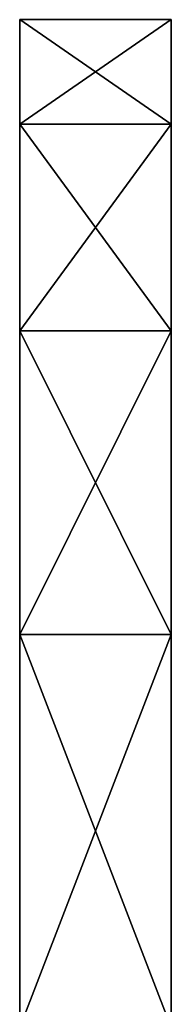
# Model space of a CAD drawing. Header units: millimetres. Extents: x -168 to 168, y -6 to 84.
# Tile 48 of 173: x -162 to -160, y 71 to 84. Entities that reach past the tile are written whole.
import ezdxf

# ---------------------------------------------------------------- set-up
doc = ezdxf.new("R2010")
doc.units = ezdxf.units.MM
doc.header["$LTSCALE"] = 65.185185
for name, color, linetype in [('244', 7, 'CONTINUOUS'), ('246', 7, 'CONTINUOUS'), ('247', 7, 'CONTINUOUS')]:
    doc.layers.add(name, color=color, linetype=linetype)

msp = doc.modelspace()

# ---------------------------------------------------------------- linework, layer by layer
at = {"layer": '244', "linetype": 'Continuous'}
for points in [[(-160, 82.945, 13.183), (-160, 6.5, -50), (-160, 84.327, 4.429), (-160, 82.945, 13.183)], [(-160, 84.327, 4.429), (-160, 6.5, -50), (-160, 84.326, -4.431), (-160, 84.327, 4.429)], [(-160, 84.326, -4.431), (-160, 6.5, -50), (-160, 82.945, -13.182), (-160, 84.326, -4.431)], [(-160, 80.217, 21.612), (-160, 6.5, -50), (-160, 82.945, 13.183), (-160, 80.217, 21.612)], [(-160, 82.945, -13.182), (-160, 6.5, -50), (-160, 80.218, -21.61), (-160, 82.945, -13.182)], [(-160, 80.218, -21.61), (-160, 6.5, -50), (-160, 76.208, -29.512), (-160, 80.218, -21.61)], [(-160, 76.207, 29.514), (-160, 6.5, -50), (-160, 80.217, 21.612), (-160, 76.207, 29.514)], [(-160, 76.208, -29.512), (-160, 6.5, -50), (-160, 61.023, -34.792), (-160, 76.208, -29.512)], [(-160, 63.606, -35.732), (-160, 76.208, -29.512), (-160, 62.875, -35.118), (-160, 63.606, -35.732)], [(-160, 62.875, -35.118), (-160, 76.208, -29.512), (-160, 61.978, -34.792), (-160, 62.875, -35.118)], [(-160, 61.978, -34.792), (-160, 76.208, -29.512), (-160, 61.023, -34.792), (-160, 61.978, -34.792)], [(-160, 64.084, -36.559), (-160, 76.208, -29.512), (-160, 63.606, -35.732), (-160, 64.084, -36.559)], [(-160, 71.017, -36.691), (-160, 76.208, -29.512), (-160, 64.084, -36.559), (-160, 71.017, -36.691)], [(-160, 6.5, -50), (-160, 76.207, 29.514), (-160, 61.977, 34.792), (-160, 6.5, -50)], [(-160, 76.207, 29.514), (-160, 71.016, 36.692), (-160, 61.977, 34.792), (-160, 76.207, 29.514)]]:
    msp.add_3dface(points, dxfattribs=at)
at = {"layer": '246', "linetype": 'Continuous'}
for points in [[(-160, 84.326, -4.431), (-160, 82.945, -13.182), (-162, 84.327, -4.429), (-160, 84.326, -4.431)], [(-162, 84.327, -4.429), (-160, 82.945, -13.182), (-162, 82.945, -13.183), (-162, 84.327, -4.429)], [(-162, 84.326, 4.431), (-160, 84.327, 4.429), (-162, 84.327, -4.429), (-162, 84.326, 4.431)], [(-160, 82.945, 13.183), (-160, 84.327, 4.429), (-162, 82.945, 13.182), (-160, 82.945, 13.183)], [(-160, 84.327, 4.429), (-160, 84.326, -4.431), (-162, 84.327, -4.429), (-160, 84.327, 4.429)], [(-162, 82.945, 13.182), (-160, 84.327, 4.429), (-162, 84.326, 4.431), (-162, 82.945, 13.182)], [(-160, 82.945, -13.182), (-160, 80.218, -21.61), (-162, 82.945, -13.183), (-160, 82.945, -13.182)], [(-162, 82.945, -13.183), (-160, 80.218, -21.61), (-162, 80.217, -21.612), (-162, 82.945, -13.183)], [(-160, 80.217, 21.612), (-160, 82.945, 13.183), (-162, 80.218, 21.61), (-160, 80.217, 21.612)], [(-162, 80.218, 21.61), (-160, 82.945, 13.183), (-162, 82.945, 13.182), (-162, 80.218, 21.61)], [(-160, 80.218, -21.61), (-160, 76.208, -29.512), (-162, 80.217, -21.612), (-160, 80.218, -21.61)], [(-162, 76.208, 29.512), (-160, 80.217, 21.612), (-162, 80.218, 21.61), (-162, 76.208, 29.512)], [(-162, 80.217, -21.612), (-160, 76.208, -29.512), (-162, 76.207, -29.514), (-162, 80.217, -21.612)], [(-160, 76.207, 29.514), (-160, 80.217, 21.612), (-162, 76.208, 29.512), (-160, 76.207, 29.514)], [(-160, 76.208, -29.512), (-160, 71.017, -36.691), (-162, 76.207, -29.514), (-160, 76.208, -29.512)], [(-162, 71.017, 36.691), (-160, 76.207, 29.514), (-162, 76.208, 29.512), (-162, 71.017, 36.691)], [(-160, 71.016, 36.692), (-160, 76.207, 29.514), (-162, 71.017, 36.691), (-160, 71.016, 36.692)], [(-162, 76.207, -29.514), (-160, 71.017, -36.691), (-162, 71.016, -36.692), (-162, 76.207, -29.514)]]:
    msp.add_3dface(points, dxfattribs=at)
at = {"layer": '247', "linetype": 'Continuous'}
for points in [[(-162, 6.5, 50), (-162, 84.327, -4.429), (-162, 82.945, -13.183), (-162, 6.5, 50)], [(-162, 6.5, 50), (-162, 84.326, 4.431), (-162, 84.327, -4.429), (-162, 6.5, 50)], [(-162, 6.5, 50), (-162, 82.945, 13.182), (-162, 84.326, 4.431), (-162, 6.5, 50)], [(-162, 6.5, 50), (-162, 82.945, -13.183), (-162, 80.217, -21.612), (-162, 6.5, 50)], [(-162, 6.5, 50), (-162, 80.218, 21.61), (-162, 82.945, 13.182), (-162, 6.5, 50)], [(-162, 6.5, 50), (-162, 76.208, 29.512), (-162, 80.218, 21.61), (-162, 6.5, 50)], [(-162, 6.5, 50), (-162, 80.217, -21.612), (-162, 76.207, -29.514), (-162, 6.5, 50)], [(-162, 76.208, 29.512), (-162, 6.5, 50), (-162, 61.023, 34.792), (-162, 76.208, 29.512)], [(-162, 61.978, 34.792), (-162, 76.208, 29.512), (-162, 61.023, 34.792), (-162, 61.978, 34.792)], [(-162, 62.875, 35.118), (-162, 76.208, 29.512), (-162, 61.978, 34.792), (-162, 62.875, 35.118)], [(-162, 63.606, 35.732), (-162, 76.208, 29.512), (-162, 62.875, 35.118), (-162, 63.606, 35.732)], [(-162, 64.084, 36.559), (-162, 76.208, 29.512), (-162, 63.606, 35.732), (-162, 64.084, 36.559)], [(-162, 71.017, 36.691), (-162, 76.208, 29.512), (-162, 64.084, 36.559), (-162, 71.017, 36.691)], [(-162, 6.5, 50), (-162, 76.207, -29.514), (-162, 61.977, -34.792), (-162, 6.5, 50)], [(-162, 76.207, -29.514), (-162, 71.016, -36.692), (-162, 61.977, -34.792), (-162, 76.207, -29.514)]]:
    msp.add_3dface(points, dxfattribs=at)

doc.saveas('drawing.dxf')
